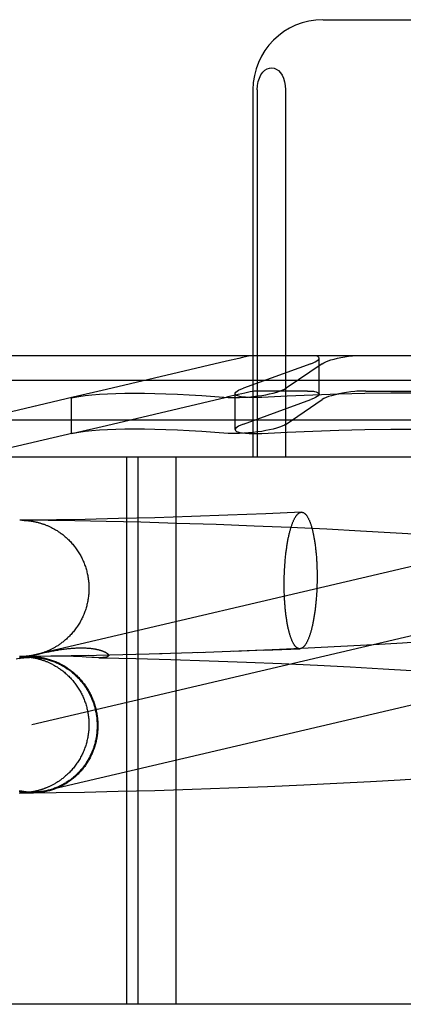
# Model space of a CAD drawing. Header units: inches. Extents: x 0 to 268, y 0 to 174.
# Tile 19 of 79: x 85.87 to 85.98, y 88.464 to 88.745. Entities that reach past the tile are written whole.
import ezdxf

# ---------------------------------------------------------------- set-up
doc = ezdxf.new("R2010")
doc.units = ezdxf.units.IN
doc.header["$LTSCALE"] = 14.749625
doc.header["$MEASUREMENT"] = 0
doc.linetypes.add('HIDDEN', pattern=[0.2, 0.1, -0.1])
doc.layers.add('DEFAULT_2', color=8, linetype='HIDDEN')

msp = doc.modelspace()

# ---------------------------------------------------------------- linework, layer by layer
at = {"layer": 'DEFAULT_2', "color": 8, "linetype": 'HIDDEN'}
for p, q in [((85.95665, 88.74521), (86.0102, 88.74521)), ((85.93655, 88.72521), (85.93655, 88.62021)), ((85.93777, 88.72521), (85.93777, 88.62021)), ((85.94589, 88.72521), (85.94589, 88.62021)), ((86.13935, 88.64921), (85.82749, 88.64921)), ((85.929, 88.64764), (85.8947, 88.63954)), ((85.95546, 88.63823), (85.95546, 88.64851)), ((85.95312, 88.64694), (85.93381, 88.63994)), ((85.95633, 88.64694), (85.94606, 88.63994)), ((86.14642, 88.64214), (85.82042, 88.64214)), ((85.8947, 88.63954), (85.8851, 88.63736)), ((85.95213, 88.63914), (85.93755, 88.63914)), ((85.96884, 88.63914), (85.99801, 88.63914)), ((85.88514, 88.63736), (85.85717, 88.6308)), ((85.8851, 88.63736), (85.8847, 88.63725)), ((85.8847, 88.63725), (85.8851, 88.63732)), ((85.8847, 88.62699), (85.8847, 88.63726)), ((85.8947, 88.62926), (85.92899, 88.63737)), ((85.93147, 88.62812), (85.93147, 88.63839)), ((85.93381, 88.62967), (85.95312, 88.63667)), ((85.94606, 88.62967), (85.95633, 88.63667)), ((86.10967, 88.6308), (85.85717, 88.6308)), ((85.8851, 88.62708), (85.8947, 88.62926)), ((85.88514, 88.62709), (85.85579, 88.62021)), ((85.8847, 88.62698), (85.8851, 88.62708)), ((85.8851, 88.62704), (85.8847, 88.62698)), ((86.11106, 88.62021), (85.85579, 88.62021)), ((85.90042, 88.62021), (85.90042, 88.46396)), ((85.90366, 88.62021), (85.90366, 88.46396)), ((85.91449, 88.62021), (85.91449, 88.46396)), ((85.86998, 88.60223), (85.86985, 88.60223)), ((85.8703, 88.60223), (85.86998, 88.60223)), ((85.87034, 88.60223), (85.87033, 88.60223)), ((85.87402, 88.60227), (85.87039, 88.60223)), ((85.87795, 88.60215), (85.87049, 88.60223)), ((85.8705, 88.60223), (85.87061, 88.60222)), ((85.87054, 88.60223), (85.87061, 88.60222)), ((85.87061, 88.60222), (85.87069, 88.60222)), ((85.87069, 88.60222), (85.87078, 88.60222)), ((85.87078, 88.60222), (85.87085, 88.60222)), ((85.87087, 88.60222), (85.87095, 88.60221)), ((85.87097, 88.60221), (85.87106, 88.60221)), ((85.87106, 88.60221), (85.87115, 88.6022)), ((85.87115, 88.6022), (85.87125, 88.6022)), ((85.87125, 88.6022), (85.87137, 88.60219)), ((85.87137, 88.60219), (85.87145, 88.60219)), ((85.88042, 88.60234), (85.87402, 88.60227)), ((85.88853, 88.60248), (85.88042, 88.60234)), ((85.89815, 88.60269), (85.88853, 88.60248)), ((85.90849, 88.60295), (85.89815, 88.60269)), ((85.91903, 88.60328), (85.90849, 88.60295)), ((85.92936, 88.60364), (85.91903, 88.60328)), ((85.94026, 88.60407), (85.92936, 88.60364)), ((85.9504, 88.60452), (85.94026, 88.60407)), ((85.87145, 88.60219), (85.87154, 88.60218)), ((85.87154, 88.60218), (85.87165, 88.60217)), ((85.87165, 88.60217), (85.87175, 88.60216)), ((85.87175, 88.60216), (85.87187, 88.60215)), ((85.87187, 88.60215), (85.87199, 88.60214)), ((85.87199, 88.60214), (85.87212, 88.60213)), ((85.87212, 88.60213), (85.87226, 88.60212)), ((85.87226, 88.60212), (85.8724, 88.6021)), ((85.8724, 88.6021), (85.87254, 88.60208)), ((85.87254, 88.60208), (85.8727, 88.60206)), ((85.8727, 88.60206), (85.87285, 88.60204)), ((85.88559, 88.60204), (85.87795, 88.60215)), ((85.89462, 88.60187), (85.88559, 88.60204)), ((85.90453, 88.60163), (85.89462, 88.60187)), ((85.91478, 88.60134), (85.90453, 88.60163)), ((85.926, 88.60097), (85.91478, 88.60134)), ((85.93689, 88.60056), (85.926, 88.60097)), ((85.94715, 88.60013), (85.93689, 88.60056)), ((85.95772, 88.59964), (85.94715, 88.60013)), ((85.9673, 88.59915), (85.95772, 88.59964)), ((85.97576, 88.59867), (85.9673, 88.59915)), ((85.98424, 88.59816), (85.97576, 88.59867)), ((85.99827, 88.59289), (85.86888, 88.56259)), ((85.94556, 88.58753), (85.9456, 88.58819)), ((85.9456, 88.58819), (85.94563, 88.58883)), ((85.94563, 88.58883), (85.94568, 88.58948)), ((85.95479, 88.59034), (85.95482, 88.5897)), ((85.95482, 88.5897), (85.95484, 88.58906)), ((85.95484, 88.58906), (85.95487, 88.58841)), ((85.95487, 88.58841), (85.95488, 88.58776)), ((85.94549, 88.58491), (85.9455, 88.58556)), ((85.9455, 88.58556), (85.94552, 88.58622)), ((85.94552, 88.58622), (85.94554, 88.58688)), ((85.94554, 88.58688), (85.94556, 88.58753)), ((85.95488, 88.58776), (85.95489, 88.58711)), ((85.95489, 88.58711), (85.9549, 88.58645)), ((85.9549, 88.5858), (85.95489, 88.58514)), ((85.9549, 88.58645), (85.9549, 88.5858)), ((85.94548, 88.58425), (85.94549, 88.58491)), ((85.94548, 88.58359), (85.94548, 88.58425)), ((85.94549, 88.58293), (85.94548, 88.58359)), ((85.9455, 88.58228), (85.94549, 88.58293)), ((85.95482, 88.58251), (85.95479, 88.58186)), ((85.95484, 88.58316), (85.95482, 88.58251)), ((85.95487, 88.58382), (85.95484, 88.58316)), ((85.95488, 88.58448), (85.95487, 88.58382)), ((85.95489, 88.58514), (85.95488, 88.58448)), ((85.94552, 88.58163), (85.9455, 88.58228)), ((85.94554, 88.58098), (85.94552, 88.58163)), ((85.94556, 88.58034), (85.94554, 88.58098)), ((85.9456, 88.57971), (85.94556, 88.58034)), ((85.95475, 88.58121), (85.95471, 88.58057)), ((85.95479, 88.58186), (85.95475, 88.58121)), ((86.00267, 88.57411), (85.87328, 88.5438)), ((85.95235, 88.56568), (85.94208, 88.56521)), ((85.96166, 88.56614), (85.95235, 88.56568)), ((85.97106, 88.56665), (85.96166, 88.56614)), ((85.9793, 88.56714), (85.97106, 88.56665)), ((85.98749, 88.56766), (85.9793, 88.56714)), ((85.86998, 88.5633), (85.86985, 88.56329)), ((85.86986, 88.5633), (85.86997, 88.5633)), ((85.86998, 88.5633), (85.87444, 88.56333)), ((85.87067, 88.56331), (85.87049, 88.5633)), ((85.8705, 88.56329), (85.8706, 88.56329)), ((85.87051, 88.5633), (85.87051, 88.5633)), ((85.87056, 88.56329), (85.87063, 88.56329)), ((85.87063, 88.56329), (85.87071, 88.56329)), ((85.87071, 88.56331), (85.87064, 88.5633)), ((85.8708, 88.56331), (85.87071, 88.56331)), ((85.87073, 88.56329), (85.87083, 88.56328)), ((85.8709, 88.56331), (85.87083, 88.56331)), ((85.87083, 88.56328), (85.8709, 88.56328)), ((85.871, 88.56332), (85.8709, 88.56331)), ((85.87092, 88.56328), (85.87103, 88.56328)), ((85.87109, 88.56332), (85.871, 88.56332)), ((85.87103, 88.56328), (85.87112, 88.56327)), ((85.87118, 88.56333), (85.87109, 88.56332)), ((85.87112, 88.56327), (85.87122, 88.56327)), ((85.87129, 88.56333), (85.87118, 88.56333)), ((85.87122, 88.56327), (85.87133, 88.56326)), ((85.87141, 88.56334), (85.87129, 88.56333)), ((85.87133, 88.56326), (85.87145, 88.56325)), ((85.8715, 88.56334), (85.87141, 88.56334)), ((85.87145, 88.56325), (85.87154, 88.56325)), ((85.8716, 88.56335), (85.8715, 88.56334)), ((85.87154, 88.56325), (85.87165, 88.56324)), ((85.8717, 88.56336), (85.8716, 88.56335)), ((85.87165, 88.56324), (85.87175, 88.56323)), ((85.87181, 88.56337), (85.8717, 88.56336)), ((85.87175, 88.56323), (85.87187, 88.56322)), ((85.87193, 88.56338), (85.87181, 88.56337)), ((85.87187, 88.56322), (85.87199, 88.56321)), ((85.87205, 88.56339), (85.87193, 88.56338)), ((85.87199, 88.56321), (85.87212, 88.5632)), ((85.87217, 88.5634), (85.87205, 88.56339)), ((85.87212, 88.5632), (85.87226, 88.56318)), ((85.8723, 88.56342), (85.87217, 88.5634)), ((85.87226, 88.56318), (85.8724, 88.56317)), ((85.87244, 88.56343), (85.8723, 88.56342)), ((85.8724, 88.56317), (85.87254, 88.56315)), ((85.87259, 88.56345), (85.87244, 88.56343)), ((85.87254, 88.56315), (85.8727, 88.56313)), ((85.87275, 88.56347), (85.87259, 88.56345)), ((85.8727, 88.56313), (85.87285, 88.56311)), ((85.87291, 88.56349), (85.87275, 88.56347)), ((85.87369, 88.56328), (85.87366, 88.56328)), ((85.87374, 88.56328), (85.87371, 88.56328)), ((85.87378, 88.56327), (85.87376, 88.56328)), ((85.87383, 88.56327), (85.87381, 88.56327)), ((85.87392, 88.56327), (85.87385, 88.56327)), ((85.87399, 88.56327), (85.87392, 88.56327)), ((85.87405, 88.56326), (85.87399, 88.56327)), ((85.87414, 88.56326), (85.87407, 88.56326)), ((85.87423, 88.56326), (85.87416, 88.56326)), ((85.88101, 88.56342), (85.87417, 88.56333)), ((85.87423, 88.56378), (85.87455, 88.56386)), ((85.87456, 88.56326), (85.87444, 88.56326)), ((85.87455, 88.56386), (85.87475, 88.56391)), ((85.8747, 88.56326), (85.87456, 88.56326)), ((85.87487, 88.56326), (85.8747, 88.56326)), ((85.87475, 88.56391), (85.87521, 88.56402)), ((85.87513, 88.56326), (85.87487, 88.56326)), ((85.87544, 88.56327), (85.87513, 88.56326)), ((85.87521, 88.56402), (85.87573, 88.56414)), ((85.8759, 88.56328), (85.87544, 88.56327)), ((85.87573, 88.56414), (85.87629, 88.56427)), ((85.87873, 88.56336), (85.8759, 88.56328)), ((85.87629, 88.56427), (85.8769, 88.56441)), ((85.8769, 88.56441), (85.87755, 88.56454)), ((85.87755, 88.56454), (85.87822, 88.56468)), ((85.8796, 88.56338), (85.87873, 88.56336)), ((85.88939, 88.56356), (85.8796, 88.56338)), ((85.88131, 88.5634), (85.88067, 88.56339)), ((85.88201, 88.5634), (85.88131, 88.5634)), ((85.88277, 88.56339), (85.88201, 88.5634)), ((85.88356, 88.56338), (85.88277, 88.56339)), ((85.88439, 88.56336), (85.88356, 88.56338)), ((85.88524, 88.56334), (85.88439, 88.56336)), ((85.8861, 88.5633), (85.88524, 88.56334)), ((85.88692, 88.56327), (85.8861, 88.5633)), ((85.88771, 88.56322), (85.88692, 88.56327)), ((85.88884, 88.56316), (85.88771, 88.56322)), ((85.91061, 88.56407), (85.8881, 88.56354)), ((85.89051, 88.56306), (85.88884, 88.56316)), ((85.89111, 88.56302), (85.89051, 88.56306)), ((85.89246, 88.56297), (85.89111, 88.56302)), ((85.89246, 88.56297), (85.89334, 88.56295)), ((85.89334, 88.56295), (85.90302, 88.56272)), ((85.92243, 88.56444), (85.90985, 88.56406)), ((85.93971, 88.56508), (85.92058, 88.56439)), ((85.94208, 88.56521), (85.93105, 88.56477)), ((85.93971, 88.56508), (85.94998, 88.56552)), ((85.90302, 88.56272), (85.91305, 88.56244)), ((85.91305, 88.56244), (85.92403, 88.56208)), ((85.92403, 88.56208), (85.93469, 88.56169)), ((85.93469, 88.56169), (85.94471, 88.56127)), ((85.94471, 88.56127), (85.95503, 88.56079)), ((85.95503, 88.56079), (85.96437, 88.56031)), ((85.96437, 88.56031), (85.97377, 88.55979)), ((85.97377, 88.55979), (85.98198, 88.55929)), ((85.94072, 88.52619), (85.95111, 88.52664)), ((85.95111, 88.52664), (85.96058, 88.5271)), ((85.96058, 88.5271), (85.9702, 88.52761)), ((85.9702, 88.52761), (85.97868, 88.52809)), ((85.97868, 88.52809), (85.98717, 88.52862)), ((85.86969, 88.52437), (85.87338, 88.52434)), ((85.86986, 88.52437), (85.86997, 88.52436)), ((85.87049, 88.52437), (85.87377, 88.52439)), ((85.87067, 88.52437), (85.87049, 88.52437)), ((85.87051, 88.52437), (85.87051, 88.52437)), ((85.87071, 88.52437), (85.87064, 88.52437)), ((85.8708, 88.52438), (85.87071, 88.52437)), ((85.8709, 88.52438), (85.87083, 88.52438)), ((85.871, 88.52438), (85.8709, 88.52438)), ((85.87109, 88.52439), (85.871, 88.52438)), ((85.87118, 88.52439), (85.87109, 88.52439)), ((85.87129, 88.5244), (85.87118, 88.52439)), ((85.87141, 88.5244), (85.87129, 88.5244)), ((85.8715, 88.52441), (85.87141, 88.5244)), ((85.8716, 88.52442), (85.8715, 88.52441)), ((85.8717, 88.52443), (85.8716, 88.52442)), ((85.87181, 88.52443), (85.8717, 88.52443)), ((85.87193, 88.52444), (85.87181, 88.52443)), ((85.87205, 88.52446), (85.87193, 88.52444)), ((85.87217, 88.52447), (85.87205, 88.52446)), ((85.8723, 88.52448), (85.87217, 88.52447)), ((85.87244, 88.5245), (85.8723, 88.52448)), ((85.87259, 88.52452), (85.87244, 88.5245)), ((85.87275, 88.52454), (85.87259, 88.52452)), ((85.87291, 88.52456), (85.87275, 88.52454)), ((85.87377, 88.52439), (85.88026, 88.52447)), ((85.88026, 88.52447), (85.88841, 88.5246)), ((85.88841, 88.5246), (85.89806, 88.52481)), ((85.89806, 88.52481), (85.90848, 88.52507)), ((85.90848, 88.52507), (85.91915, 88.52539)), ((85.91915, 88.52539), (85.92963, 88.52576)), ((85.92963, 88.52576), (85.94072, 88.52619)), ((86.07709, 88.46396), (85.59949, 88.46396))]:
    msp.add_line(p, q, dxfattribs=at)
for points in [[(85.93777, 88.72521), (85.93784, 88.7264), (85.93805, 88.72751), (85.93839, 88.72854), (85.93884, 88.72946), (85.93937, 88.73019), (85.93997, 88.73077), (85.94061, 88.73116), (85.94127, 88.73139), (85.94194, 88.73145), (85.9426, 88.73134), (85.94323, 88.73107), (85.94383, 88.73065), (85.94439, 88.73007), (85.94488, 88.72934), (85.9453, 88.72847), (85.94562, 88.72748), (85.94581, 88.72639), (85.94589, 88.72521)], [(85.93604, 88.64921), (85.93531, 88.64906), (85.93447, 88.64888), (85.93352, 88.64868), (85.93249, 88.64845), (85.929, 88.64764)], [(85.95312, 88.64694), (85.95381, 88.64722), (85.95439, 88.64749), (85.95485, 88.64776), (85.95519, 88.64802), (85.95539, 88.64827), (85.95546, 88.64851)], [(85.95546, 88.64851), (85.9554, 88.64872), (85.95521, 88.64891), (85.95489, 88.64907), (85.95445, 88.64921)], [(85.95633, 88.64694), (85.95679, 88.64722), (85.95737, 88.64749), (85.95806, 88.64776), (85.95885, 88.64802), (85.95974, 88.64827), (85.9607, 88.6485), (85.96172, 88.64872), (85.96279, 88.64891), (85.96389, 88.64907), (85.96501, 88.64921)], [(85.93755, 88.63914), (85.93727, 88.63913), (85.93687, 88.63908), (85.93637, 88.63899), (85.93576, 88.63888), (85.93504, 88.63873), (85.93423, 88.63856), (85.93333, 88.63836), (85.93235, 88.63814), (85.92899, 88.63737)], [(85.93147, 88.63839), (85.9315, 88.63856), (85.93168, 88.63882), (85.93201, 88.63909), (85.93247, 88.63937), (85.93307, 88.63965), (85.93381, 88.63994)], [(85.93666, 88.63757), (85.93786, 88.63772), (85.93905, 88.63789), (85.94022, 88.63809), (85.94133, 88.63832), (85.94238, 88.63856), (85.94334, 88.63882), (85.94419, 88.63909), (85.94494, 88.63937), (85.94556, 88.63965), (85.94606, 88.63994)], [(85.95213, 88.63914), (85.95252, 88.63914), (85.95288, 88.63913), (85.95322, 88.63911), (85.95354, 88.63908), (85.95384, 88.63905), (85.95412, 88.639)], [(85.95412, 88.639), (85.95466, 88.63888), (85.95506, 88.63872), (85.95533, 88.63853), (85.95545, 88.63831), (85.95546, 88.63824)], [(85.96573, 88.639), (85.96453, 88.63888), (85.96334, 88.63872), (85.96218, 88.63853), (85.96107, 88.63831), (85.96002, 88.63807), (85.95906, 88.63781), (85.9582, 88.63753), (85.95745, 88.63725), (85.95682, 88.63696), (85.95633, 88.63667)], [(85.96884, 88.63914), (85.96834, 88.63914), (85.96783, 88.63913), (85.96731, 88.63911), (85.96679, 88.63908), (85.96626, 88.63905), (85.96573, 88.639)], [(85.8851, 88.63732), (85.88676, 88.6376), (85.88857, 88.63784), (85.89053, 88.63805), (85.89266, 88.63822), (85.89493, 88.63836), (85.89735, 88.63846), (85.89992, 88.63852), (85.90264, 88.63853), (85.9055, 88.63852), (85.90851, 88.63846), (85.91166, 88.63836), (85.91494, 88.63822), (85.91836, 88.63805), (85.92192, 88.63784), (85.92561, 88.6376), (85.92944, 88.63732)], [(85.92944, 88.63732), (85.93042, 88.63726), (85.93153, 88.63725), (85.93272, 88.63727), (85.93399, 88.63734), (85.93531, 88.63743), (85.93666, 88.63757)], [(85.93281, 88.63757), (85.93227, 88.63772), (85.93186, 88.63789), (85.93159, 88.63809), (85.93147, 88.63832), (85.93147, 88.63839)], [(85.93909, 88.63732), (85.93782, 88.63726), (85.9366, 88.63725), (85.93547, 88.63727), (85.93445, 88.63734), (85.93356, 88.63743), (85.93281, 88.63757)], [(85.98342, 88.63853), (85.97597, 88.6385), (85.96853, 88.63839), (85.9611, 88.63822), (85.95372, 88.63799), (85.94637, 88.63768), (85.93909, 88.63732)], [(85.95546, 88.63824), (85.95542, 88.63807), (85.95525, 88.63781), (85.95492, 88.63753), (85.95446, 88.63725), (85.95385, 88.63696), (85.95312, 88.63667)], [(85.92944, 88.62704), (85.92561, 88.62732), (85.92192, 88.62757), (85.91836, 88.62778), (85.91494, 88.62795), (85.91166, 88.62809), (85.90851, 88.62819), (85.9055, 88.62824), (85.90264, 88.62826), (85.89992, 88.62824), (85.89735, 88.62819), (85.89493, 88.62809), (85.89266, 88.62795), (85.89053, 88.62778), (85.88857, 88.62757), (85.88676, 88.62732), (85.8851, 88.62704)], [(85.93381, 88.62967), (85.93307, 88.62938), (85.93247, 88.6291), (85.932, 88.62882), (85.93168, 88.62855), (85.9315, 88.62829), (85.93147, 88.62812)], [(85.93147, 88.62812), (85.93147, 88.62804), (85.9316, 88.62782), (85.93186, 88.62762), (85.93227, 88.62745), (85.93281, 88.6273)], [(85.94606, 88.62967), (85.94556, 88.62938), (85.94494, 88.6291), (85.94419, 88.62882), (85.94333, 88.62855), (85.94237, 88.62829), (85.94133, 88.62804), (85.94022, 88.62782), (85.93905, 88.62762), (85.93786, 88.62745), (85.93666, 88.6273)], [(85.93909, 88.62704), (85.94637, 88.62741), (85.95372, 88.62771), (85.9611, 88.62795), (85.96853, 88.62812), (85.97597, 88.62823), (85.98342, 88.62826)], [(85.93666, 88.6273), (85.93531, 88.62716), (85.93399, 88.62706), (85.93272, 88.627), (85.93153, 88.62698), (85.93042, 88.62699), (85.92944, 88.62704)], [(85.93281, 88.6273), (85.93356, 88.62716), (85.93445, 88.62706), (85.93547, 88.627), (85.9366, 88.62698), (85.93781, 88.62699), (85.93909, 88.62704)], [(85.94568, 88.58948), (85.94572, 88.59012), (85.94575, 88.59043), (85.94578, 88.59075), (85.9458, 88.59106), (85.94583, 88.59137), (85.94586, 88.59169), (85.9459, 88.59199), (85.94593, 88.5923), (85.94596, 88.5926), (85.946, 88.59291), (85.94604, 88.59321), (85.94607, 88.5935), (85.94611, 88.5938), (85.94615, 88.59409), (85.9462, 88.59438), (85.94624, 88.59467), (85.94628, 88.59496), (85.94633, 88.59524), (85.94637, 88.59552), (85.94642, 88.59579), (85.94647, 88.59607), (85.94652, 88.59634), (85.94657, 88.5966), (85.94662, 88.59687), (85.94667, 88.59712), (85.94672, 88.59738), (85.94678, 88.59763), (85.94683, 88.59788), (85.94689, 88.59813), (85.94695, 88.59837), (85.947, 88.59861), (85.94706, 88.59884), (85.94712, 88.59907), (85.94718, 88.5993), (85.94725, 88.59952), (85.94731, 88.59974), (85.94737, 88.59995), (85.94744, 88.60016), (85.9475, 88.60037), (85.94757, 88.60057), (85.94763, 88.60077), (85.9477, 88.60096), (85.94777, 88.60115), (85.94784, 88.60133), (85.94791, 88.60151), (85.94798, 88.60168), (85.94805, 88.60185), (85.94812, 88.60201), (85.94819, 88.60217), (85.94826, 88.60233), (85.94833, 88.60248), (85.94841, 88.60262), (85.94848, 88.60276), (85.94856, 88.60289), (85.94863, 88.60302), (85.94871, 88.60315), (85.94878, 88.60327), (85.94886, 88.60338), (85.94893, 88.60349), (85.94901, 88.60359), (85.94909, 88.60369), (85.94916, 88.60378), (85.94924, 88.60387), (85.94932, 88.60395), (85.9494, 88.60403), (85.94948, 88.6041), (85.94956, 88.60416), (85.94964, 88.60422), (85.94971, 88.60428), (85.94979, 88.60433), (85.94987, 88.60437), (85.94995, 88.60441), (85.95003, 88.60444), (85.95011, 88.60447), (85.95019, 88.60449), (85.95027, 88.6045), (85.95035, 88.60451), (85.9504, 88.60452)], [(85.9504, 88.60452), (85.95043, 88.60452), (85.95051, 88.60452), (85.95059, 88.60451), (85.95067, 88.6045), (85.95075, 88.60448), (85.95082, 88.60446), (85.9509, 88.60443), (85.95098, 88.6044), (85.95106, 88.60436), (85.95114, 88.60431), (85.95122, 88.60426), (85.95129, 88.6042), (85.95137, 88.60414), (85.95145, 88.60408), (85.95152, 88.604), (85.9516, 88.60393), (85.95168, 88.60384), (85.95175, 88.60375), (85.95183, 88.60366), (85.9519, 88.60356), (85.95197, 88.60346), (85.95205, 88.60335), (85.95212, 88.60323), (85.95219, 88.60311), (85.95226, 88.60298), (85.95233, 88.60285), (85.95241, 88.60272), (85.95248, 88.60258), (85.95254, 88.60243), (85.95261, 88.60228), (85.95268, 88.60213), (85.95275, 88.60196), (85.95281, 88.6018), (85.95288, 88.60163), (85.95294, 88.60145), (85.95301, 88.60127), (85.95307, 88.60109), (85.95313, 88.6009), (85.9532, 88.60071), (85.95326, 88.60051), (85.95332, 88.60031), (85.95338, 88.6001), (85.95343, 88.59989), (85.95349, 88.59968), (85.95355, 88.59946), (85.9536, 88.59923), (85.95366, 88.59901), (85.95371, 88.59877), (85.95376, 88.59854), (85.95381, 88.5983), (85.95386, 88.59806), (85.95391, 88.59781), (85.95396, 88.59756), (85.95401, 88.5973), (85.95405, 88.59705), (85.9541, 88.59679), (85.95414, 88.59652), (85.95419, 88.59625), (85.95423, 88.59598), (85.95427, 88.59571), (85.95431, 88.59543), (85.95434, 88.59515), (85.95438, 88.59487), (85.95442, 88.59458), (85.95445, 88.5943), (85.95448, 88.59401), (85.95452, 88.59371), (85.95455, 88.59342), (85.95458, 88.59312), (85.95461, 88.59282), (85.95463, 88.59251), (85.95466, 88.59221), (85.95468, 88.5919), (85.95471, 88.59159), (85.95473, 88.59128), (85.95475, 88.59097), (85.95477, 88.59065), (85.95479, 88.59034)], [(85.87285, 88.60204), (85.87301, 88.60202), (85.8731, 88.60201), (85.87318, 88.60199), (85.87327, 88.60198), (85.87336, 88.60197), (85.87345, 88.60195), (85.87354, 88.60193), (85.87364, 88.60192), (85.87373, 88.6019), (85.87383, 88.60188), (85.87393, 88.60186), (85.87404, 88.60184), (85.87414, 88.60182), (85.87425, 88.6018), (85.87436, 88.60177), (85.87448, 88.60175), (85.87459, 88.60172), (85.87471, 88.60169), (85.87484, 88.60166), (85.87496, 88.60163), (85.87509, 88.6016), (85.87523, 88.60156), (85.87537, 88.60152), (85.87551, 88.60148), (85.87566, 88.60144), (85.87581, 88.60139), (85.87597, 88.60134), (85.87613, 88.60129), (85.8763, 88.60124), (85.87647, 88.60118), (85.87664, 88.60112), (85.87682, 88.60106), (85.877, 88.60099), (85.87719, 88.60092), (85.87737, 88.60085), (85.87757, 88.60077), (85.87776, 88.60069), (85.87796, 88.6006), (85.87816, 88.60052), (85.87836, 88.60042), (85.87856, 88.60033), (85.87877, 88.60023), (85.87898, 88.60012), (85.8792, 88.60001), (85.87942, 88.5999), (85.87963, 88.59978), (85.87985, 88.59965), (85.88008, 88.59952), (85.8803, 88.59939), (85.88053, 88.59925), (85.88075, 88.5991), (85.88098, 88.59895), (85.88121, 88.5988), (85.88144, 88.59864), (85.88168, 88.59847), (85.88191, 88.5983), (85.88215, 88.59811), (85.88239, 88.59792), (85.88264, 88.59772), (85.88288, 88.59751), (85.88313, 88.5973), (85.88338, 88.59707), (85.88363, 88.59684), (85.88387, 88.5966), (85.88411, 88.59636), (85.88434, 88.59612), (85.88457, 88.59587), (85.8848, 88.59562), (85.88502, 88.59537), (85.88523, 88.59511), (85.88544, 88.59485), (85.88565, 88.59459), (85.88585, 88.59432), (85.88605, 88.59405), (85.88624, 88.59377), (85.88643, 88.5935), (85.88661, 88.59321), (85.88679, 88.59293), (85.88696, 88.59264), (85.88713, 88.59235), (85.88729, 88.59206), (85.88745, 88.59176), (85.8876, 88.59146), (85.88775, 88.59116), (85.88789, 88.59086), (85.88803, 88.59055), (85.88816, 88.59025), (85.88829, 88.58994), (85.88841, 88.58962), (85.88852, 88.58931), (85.88863, 88.58899), (85.88874, 88.58867), (85.88884, 88.58835), (85.88893, 88.58803), (85.88902, 88.58771), (85.8891, 88.58738), (85.88918, 88.58706), (85.88925, 88.58673), (85.88932, 88.5864), (85.88938, 88.58607), (85.88943, 88.58574), (85.88948, 88.58541), (85.88952, 88.58508), (85.88956, 88.58474), (85.88959, 88.58441), (85.88962, 88.58408), (85.88964, 88.58374), (85.88965, 88.58341), (85.88966, 88.58307), (85.88966, 88.58276)], [(85.88966, 88.58276), (85.88966, 88.58246), (85.88965, 88.58212), (85.88964, 88.58178), (85.88962, 88.58145), (85.88959, 88.58111), (85.88956, 88.58078), (85.88952, 88.58045), (85.88948, 88.58011), (85.88943, 88.57978), (85.88938, 88.57945), (85.88931, 88.57912), (85.88925, 88.57879), (85.88918, 88.57846), (85.8891, 88.57813), (85.88902, 88.5778), (85.88893, 88.57748), (85.88883, 88.57716), (85.88873, 88.57684), (85.88863, 88.57652), (85.88852, 88.5762), (85.8884, 88.57588), (85.88828, 88.57557), (85.88815, 88.57526), (85.88802, 88.57495), (85.88788, 88.57464), (85.88774, 88.57434), (85.88759, 88.57404), (85.88744, 88.57374), (85.88728, 88.57344), (85.88711, 88.57315), (85.88694, 88.57286), (85.88677, 88.57257), (85.88659, 88.57228), (85.88641, 88.572), (85.88622, 88.57172), (85.88602, 88.57145), (85.88583, 88.57117), (85.88562, 88.57091), (85.88542, 88.57064), (85.8852, 88.57038), (85.88498, 88.57012), (85.88476, 88.56986), (85.88453, 88.56961), (85.8843, 88.56937), (85.88408, 88.56913), (85.88386, 88.56891), (85.88364, 88.5687), (85.88342, 88.5685), (85.88321, 88.5683), (85.88299, 88.56811), (85.88278, 88.56793), (85.88257, 88.56776), (85.88236, 88.56758), (85.88216, 88.56742), (85.88195, 88.56726), (85.88174, 88.5671), (85.88153, 88.56695), (85.88133, 88.56681), (85.88112, 88.56667), (85.88092, 88.56653), (85.88072, 88.5664), (85.88052, 88.56627), (85.88032, 88.56615), (85.88012, 88.56603), (85.87992, 88.56591), (85.87973, 88.5658), (85.87953, 88.5657), (85.87934, 88.56559), (85.87915, 88.56549), (85.87897, 88.5654), (85.87878, 88.56531), (85.8786, 88.56522), (85.87841, 88.56513), (85.87823, 88.56505), (85.87806, 88.56497), (85.87788, 88.56489), (85.87771, 88.56482), (85.87754, 88.56475), (85.87737, 88.56468), (85.87721, 88.56462), (85.87705, 88.56455), (85.87689, 88.5645), (85.87673, 88.56444), (85.87658, 88.56438), (85.87642, 88.56433), (85.87627, 88.56428), (85.87612, 88.56423), (85.87597, 88.56418), (85.87582, 88.56414), (85.87568, 88.56409), (85.87553, 88.56405), (85.87539, 88.56401), (85.87525, 88.56397), (85.8751, 88.56394), (85.87496, 88.5639), (85.87483, 88.56386), (85.87469, 88.56383), (85.87456, 88.5638), (85.87442, 88.56377), (85.87429, 88.56374), (85.87416, 88.56371), (85.87404, 88.56369), (85.87391, 88.56366), (85.8738, 88.56364), (85.87368, 88.56362), (85.87357, 88.5636), (85.87347, 88.56358), (85.87337, 88.56356), (85.87327, 88.56355), (85.87318, 88.56353), (85.87309, 88.56352), (85.873, 88.56351), (85.87291, 88.56349)], [(85.94998, 88.56552), (85.94995, 88.56552), (85.94987, 88.56552), (85.94979, 88.56553), (85.94971, 88.56554), (85.94964, 88.56556), (85.94956, 88.56558), (85.94948, 88.56561), (85.9494, 88.56565), (85.94932, 88.56569), (85.94924, 88.56573), (85.94916, 88.56578), (85.94909, 88.56584), (85.94901, 88.5659), (85.94893, 88.56597), (85.94886, 88.56604), (85.94878, 88.56612), (85.94871, 88.5662), (85.94863, 88.56629), (85.94856, 88.56638), (85.94848, 88.56648), (85.94841, 88.56659), (85.94833, 88.5667), (85.94826, 88.56681), (85.94819, 88.56693), (85.94812, 88.56706), (85.94805, 88.56719), (85.94798, 88.56732), (85.94791, 88.56747), (85.94784, 88.56761), (85.94777, 88.56776), (85.9477, 88.56792), (85.94763, 88.56808), (85.94757, 88.56824), (85.9475, 88.56841), (85.94744, 88.56859), (85.94737, 88.56877), (85.94731, 88.56895), (85.94725, 88.56914), (85.94718, 88.56933), (85.94712, 88.56953), (85.94706, 88.56973), (85.947, 88.56994), (85.94695, 88.57015), (85.94689, 88.57037), (85.94683, 88.57059), (85.94678, 88.57081), (85.94672, 88.57104), (85.94667, 88.57127), (85.94662, 88.5715), (85.94657, 88.57174), (85.94652, 88.57199), (85.94647, 88.57223), (85.94642, 88.57248), (85.94637, 88.57274), (85.94633, 88.573), (85.94628, 88.57326), (85.94624, 88.57352), (85.9462, 88.57379), (85.94615, 88.57406), (85.94611, 88.57433), (85.94607, 88.57461), (85.94604, 88.57489), (85.946, 88.57517), (85.94596, 88.57546), (85.94593, 88.57575), (85.9459, 88.57604), (85.94586, 88.57633), (85.94583, 88.57663), (85.9458, 88.57693), (85.94578, 88.57723), (85.94575, 88.57753), (85.94572, 88.57783), (85.9457, 88.57814), (85.94568, 88.57845), (85.94565, 88.57876), (85.94563, 88.57907), (85.94561, 88.57939), (85.9456, 88.57971)], [(85.95471, 88.58057), (85.95466, 88.57993), (85.95463, 88.57961), (85.95461, 88.57929), (85.95458, 88.57898), (85.95455, 88.57867), (85.95452, 88.57836), (85.95448, 88.57805), (85.95445, 88.57774), (85.95442, 88.57744), (85.95438, 88.57714), (85.95434, 88.57684), (85.95431, 88.57654), (85.95427, 88.57624), (85.95423, 88.57595), (85.95419, 88.57566), (85.95414, 88.57537), (85.9541, 88.57509), (85.95405, 88.57481), (85.95401, 88.57453), (85.95396, 88.57425), (85.95391, 88.57398), (85.95386, 88.57371), (85.95381, 88.57344), (85.95376, 88.57318), (85.95371, 88.57292), (85.95366, 88.57266), (85.9536, 88.57241), (85.95355, 88.57216), (85.95349, 88.57191), (85.95343, 88.57167), (85.95338, 88.57143), (85.95332, 88.5712), (85.95326, 88.57097), (85.9532, 88.57074), (85.95313, 88.57052), (85.95307, 88.5703), (85.95301, 88.57009), (85.95294, 88.56988), (85.95288, 88.56967), (85.95281, 88.56947), (85.95275, 88.56928), (85.95268, 88.56908), (85.95261, 88.5689), (85.95254, 88.56871), (85.95248, 88.56854), (85.95241, 88.56836), (85.95233, 88.56819), (85.95226, 88.56803), (85.95219, 88.56787), (85.95212, 88.56772), (85.95205, 88.56757), (85.95197, 88.56742), (85.9519, 88.56728), (85.95183, 88.56715), (85.95175, 88.56702), (85.95168, 88.5669), (85.9516, 88.56678), (85.95152, 88.56666), (85.95145, 88.56656), (85.95137, 88.56645), (85.95129, 88.56635), (85.95122, 88.56626), (85.95114, 88.56618), (85.95106, 88.56609), (85.95098, 88.56602), (85.9509, 88.56595), (85.95082, 88.56588), (85.95075, 88.56582), (85.95067, 88.56577), (85.95059, 88.56572), (85.95051, 88.56567), (85.95043, 88.56564), (85.95035, 88.5656), (85.95027, 88.56558), (85.95019, 88.56555), (85.95011, 88.56554), (85.95003, 88.56553), (85.94998, 88.56552)], [(85.87822, 88.56468), (85.87892, 88.56482), (85.87927, 88.56489), (85.87963, 88.56496), (85.87999, 88.56502), (85.88035, 88.56509), (85.88072, 88.56515), (85.88109, 88.56521), (85.88145, 88.56527), (85.88182, 88.56532), (85.88219, 88.56538), (85.88256, 88.56543), (85.88292, 88.56547), (85.88329, 88.56552), (85.88364, 88.56556), (85.884, 88.56559), (85.88435, 88.56563), (85.88469, 88.56566), (85.88503, 88.56568), (85.88536, 88.56571), (85.88568, 88.56572), (85.886, 88.56574), (85.88632, 88.56575), (85.88662, 88.56576), (85.88692, 88.56577), (85.88721, 88.56577), (85.8875, 88.56577), (85.88777, 88.56577), (85.88804, 88.56577), (85.8883, 88.56576), (85.88855, 88.56575), (85.88879, 88.56574), (85.88903, 88.56573), (85.88926, 88.56571), (85.88948, 88.5657), (85.88969, 88.56568), (85.88989, 88.56566), (85.89008, 88.56564), (85.89027, 88.56562), (85.89045, 88.5656), (85.89062, 88.56557), (85.89079, 88.56555), (85.89095, 88.56553), (85.8911, 88.5655), (85.89125, 88.56548), (85.89139, 88.56545), (85.89153, 88.56543), (85.89166, 88.5654), (85.89178, 88.56538), (85.8919, 88.56535), (85.89202, 88.56533), (85.89213, 88.56531), (85.89224, 88.56528), (85.89234, 88.56526), (85.89244, 88.56523), (85.89253, 88.56521), (85.89262, 88.56518), (85.89271, 88.56516), (85.89279, 88.56513), (85.89288, 88.56511), (85.89295, 88.56509), (85.89303, 88.56507), (85.8931, 88.56504), (85.89317, 88.56502), (85.89324, 88.565), (85.89331, 88.56498), (85.89337, 88.56495), (85.89343, 88.56493), (85.89349, 88.56491), (85.89355, 88.56489), (85.8936, 88.56487), (85.89366, 88.56485), (85.89371, 88.56483), (85.89376, 88.56481), (85.89381, 88.56479), (85.89386, 88.56477), (85.89391, 88.56474), (85.89396, 88.56472), (85.894, 88.5647), (85.89405, 88.56468), (85.89409, 88.56466), (85.89413, 88.56464), (85.89417, 88.56462), (85.89421, 88.5646), (85.89425, 88.56458), (85.89429, 88.56456), (85.89433, 88.56454), (85.89437, 88.56452), (85.89441, 88.5645), (85.89444, 88.56448), (85.89448, 88.56446), (85.89452, 88.56444), (85.89455, 88.56442), (85.89459, 88.5644), (85.89462, 88.56438), (85.89465, 88.56436), (85.89469, 88.56433), (85.89472, 88.56431), (85.89475, 88.56429), (85.89478, 88.56427), (85.89481, 88.56425), (85.89484, 88.56422), (85.89487, 88.5642), (85.8949, 88.56418), (85.89493, 88.56415), (85.89496, 88.56413), (85.89498, 88.5641), (85.89501, 88.56408), (85.89504, 88.56405), (85.89506, 88.56402), (85.89509, 88.564), (85.89511, 88.56397), (85.89513, 88.56394), (85.89515, 88.56392), (85.89517, 88.56389), (85.89519, 88.56386), (85.89521, 88.56383), (85.89522, 88.5638), (85.89523, 88.56377), (85.89524, 88.56374), (85.89525, 88.56371), (85.89526, 88.56368), (85.89526, 88.56364), (85.89526, 88.56361), (85.89526, 88.56358), (85.89526, 88.56355), (85.89525, 88.56352), (85.89524, 88.56348), (85.89522, 88.56345), (85.8952, 88.56342), (85.89517, 88.56339), (85.89514, 88.56336), (85.8951, 88.56332), (85.89506, 88.56329), (85.89501, 88.56326), (85.89496, 88.56323), (85.8949, 88.5632), (85.89483, 88.56318), (85.89475, 88.56315), (85.89467, 88.56312), (85.89457, 88.5631), (85.89447, 88.56308), (85.89436, 88.56306), (85.89424, 88.56304), (85.89411, 88.56302), (85.89397, 88.56301), (85.89381, 88.56299), (85.89365, 88.56298), (85.89348, 88.56297), (85.89329, 88.56297), (85.89309, 88.56297), (85.89288, 88.56296), (85.89266, 88.56297)], [(85.87444, 88.56326), (85.87433, 88.56326), (85.86976, 88.5633)], [(85.86979, 88.56299), (85.8701, 88.56304), (85.87042, 88.56309), (85.87073, 88.56313), (85.87105, 88.56317), (85.87137, 88.5632), (85.87168, 88.56322), (85.872, 88.56324), (85.87232, 88.56326), (85.87264, 88.56327), (85.87296, 88.56327), (85.87318, 88.56327)], [(85.86982, 88.56278), (85.87013, 88.56284), (85.87045, 88.56288), (85.87076, 88.56293), (85.87107, 88.56296), (85.87139, 88.56299), (85.8717, 88.56302), (85.87202, 88.56304), (85.87233, 88.56305), (85.87265, 88.56306), (85.87296, 88.56307), (85.87328, 88.56307), (85.8736, 88.56306), (85.87391, 88.56305), (85.87423, 88.56303), (85.87455, 88.563), (85.87486, 88.56297), (85.87518, 88.56294), (85.87549, 88.5629), (85.8758, 88.56285), (85.87612, 88.5628), (85.87643, 88.56275), (85.87674, 88.56268), (85.87705, 88.56262), (85.87736, 88.56254), (85.87767, 88.56247), (85.87797, 88.56238), (85.87828, 88.56229), (85.87858, 88.5622), (85.87889, 88.5621), (85.87919, 88.562), (85.87949, 88.56189), (85.87978, 88.56177), (85.88008, 88.56165), (85.88037, 88.56153), (85.88067, 88.5614), (85.88095, 88.56126), (85.88124, 88.56112), (85.88153, 88.56098), (85.88181, 88.56083), (85.88209, 88.56067), (85.88237, 88.56051), (85.88264, 88.56035), (85.88292, 88.56018), (85.88319, 88.56001), (85.88345, 88.55983), (85.88372, 88.55965), (85.88398, 88.55946), (85.88424, 88.55927), (85.88449, 88.55907), (85.88474, 88.55887), (85.88499, 88.55866), (85.88524, 88.55846), (85.88548, 88.55824), (85.88572, 88.55802), (85.88595, 88.5578), (85.88618, 88.55758), (85.88641, 88.55735), (85.88663, 88.55711), (85.88685, 88.55688), (85.88707, 88.55664), (85.88728, 88.55639), (85.88749, 88.55614), (85.88769, 88.55589), (85.88789, 88.55564), (85.88809, 88.55538), (85.88828, 88.55512), (85.88847, 88.55485), (85.88865, 88.55458), (85.88883, 88.55431), (85.889, 88.55404), (85.88917, 88.55376), (85.88934, 88.55348), (85.8895, 88.5532), (85.88965, 88.55291), (85.8898, 88.55263), (85.88995, 88.55234), (85.89009, 88.55204), (85.89023, 88.55175), (85.89036, 88.55145), (85.89049, 88.55115), (85.89061, 88.55085), (85.89073, 88.55054), (85.89084, 88.55024), (85.89095, 88.54993), (85.89105, 88.54962), (85.89115, 88.54931), (85.89124, 88.549), (85.89133, 88.54868), (85.89141, 88.54837), (85.89148, 88.54805), (85.89156, 88.54773), (85.89162, 88.54742), (85.89168, 88.54709), (85.89174, 88.54677), (85.89179, 88.54645), (85.89183, 88.54613), (85.89187, 88.54581), (85.89191, 88.54548), (85.89194, 88.54516), (85.89196, 88.54483), (85.89198, 88.54451), (85.89199, 88.54418), (85.892, 88.54386), (85.89201, 88.54353)], [(85.87285, 88.56311), (85.87301, 88.56309), (85.8731, 88.56307), (85.87318, 88.56306), (85.87327, 88.56305), (85.87336, 88.56303), (85.87345, 88.56302), (85.87354, 88.563), (85.87364, 88.56298), (85.87373, 88.56297), (85.87383, 88.56295), (85.87393, 88.56293), (85.87404, 88.56291), (85.87414, 88.56288), (85.87425, 88.56286), (85.87436, 88.56284), (85.87448, 88.56281), (85.87459, 88.56279), (85.87471, 88.56276), (85.87484, 88.56273), (85.87496, 88.5627), (85.87509, 88.56266), (85.87523, 88.56263), (85.87537, 88.56259), (85.87551, 88.56255), (85.87566, 88.56251), (85.87581, 88.56246), (85.87597, 88.56241), (85.87613, 88.56236), (85.8763, 88.5623), (85.87647, 88.56225), (85.87664, 88.56219), (85.87682, 88.56212), (85.877, 88.56206), (85.87719, 88.56199), (85.87737, 88.56191), (85.87757, 88.56184), (85.87776, 88.56176), (85.87796, 88.56167), (85.87816, 88.56158), (85.87836, 88.56149), (85.87856, 88.56139), (85.87877, 88.56129), (85.87898, 88.56119), (85.8792, 88.56108), (85.87942, 88.56096), (85.87963, 88.56084), (85.87985, 88.56072), (85.88008, 88.56059), (85.8803, 88.56045), (85.88053, 88.56031), (85.88075, 88.56017), (85.88098, 88.56002), (85.88121, 88.55987), (85.88144, 88.5597), (85.88168, 88.55954), (85.88191, 88.55936), (85.88215, 88.55918), (85.88239, 88.55899), (85.88264, 88.55879), (85.88288, 88.55858), (85.88313, 88.55836), (85.88338, 88.55814), (85.88363, 88.55791), (85.88387, 88.55767), (85.88411, 88.55743), (85.88434, 88.55719), (85.88457, 88.55694), (85.8848, 88.55669), (85.88502, 88.55644), (85.88523, 88.55618), (85.88544, 88.55592), (85.88565, 88.55565), (85.88585, 88.55539), (85.88605, 88.55511), (85.88624, 88.55484), (85.88643, 88.55456), (85.88661, 88.55428), (85.88679, 88.554), (85.88696, 88.55371), (85.88713, 88.55342), (85.88729, 88.55313), (85.88745, 88.55283), (85.8876, 88.55253), (85.88775, 88.55223), (85.88789, 88.55193), (85.88803, 88.55162), (85.88816, 88.55131), (85.88829, 88.551), (85.88841, 88.55069), (85.88852, 88.55037), (85.88863, 88.55006), (85.88874, 88.54974), (85.88884, 88.54942), (85.88893, 88.5491), (85.88902, 88.54877), (85.8891, 88.54845), (85.88918, 88.54812), (85.88925, 88.5478), (85.88932, 88.54747), (85.88938, 88.54714), (85.88943, 88.54681), (85.88948, 88.54648), (85.88952, 88.54614), (85.88956, 88.54581), (85.88959, 88.54548), (85.88962, 88.54514), (85.88964, 88.54481), (85.88965, 88.54447), (85.88966, 88.54414), (85.88966, 88.54383)], [(85.87364, 88.56328), (85.87361, 88.56328), (85.87359, 88.56329), (85.87356, 88.56329), (85.87354, 88.56329), (85.87351, 88.56329), (85.87349, 88.5633), (85.87347, 88.5633), (85.87344, 88.5633), (85.87342, 88.5633), (85.8734, 88.56331), (85.87337, 88.56331), (85.87335, 88.56331), (85.87333, 88.56332), (85.87331, 88.56332), (85.87329, 88.56333), (85.87328, 88.56333), (85.87326, 88.56334), (85.87324, 88.56334), (85.87323, 88.56335), (85.87322, 88.56335), (85.87321, 88.56336), (85.8732, 88.56337), (85.87319, 88.56337), (85.87318, 88.56338), (85.87318, 88.56339), (85.87318, 88.5634), (85.87318, 88.56341), (85.87319, 88.56342), (85.87319, 88.56343), (85.8732, 88.56344), (85.87322, 88.56345), (85.87323, 88.56346), (85.87326, 88.56347), (85.87328, 88.56349), (85.87331, 88.5635), (85.87335, 88.56352), (85.87339, 88.56353), (85.87344, 88.56355), (85.87349, 88.56357), (85.87355, 88.56359), (85.87362, 88.56361), (85.87369, 88.56363), (85.87378, 88.56366), (85.87387, 88.56369), (85.87398, 88.56372), (85.8741, 88.56375), (85.87423, 88.56378)], [(85.87328, 88.56327), (85.8736, 88.56326), (85.87392, 88.56325), (85.87424, 88.56323), (85.87456, 88.56321), (85.87488, 88.56318), (85.8752, 88.56314), (85.87551, 88.5631), (85.87583, 88.56306), (85.87615, 88.563), (85.87646, 88.56295), (85.87678, 88.56288), (85.87709, 88.56282), (85.8774, 88.56274), (85.87771, 88.56266), (85.87802, 88.56258), (85.87833, 88.56249), (85.87864, 88.5624), (85.87895, 88.5623), (85.87925, 88.56219), (85.87955, 88.56208), (85.87985, 88.56196), (85.88015, 88.56184), (85.88045, 88.56172), (85.88074, 88.56158), (85.88104, 88.56145), (85.88133, 88.56131), (85.88161, 88.56116), (85.8819, 88.56101), (85.88218, 88.56085), (85.88246, 88.56069), (85.88274, 88.56053), (85.88302, 88.56035), (85.88329, 88.56018), (85.88356, 88.56), (85.88383, 88.55981), (85.88409, 88.55962), (85.88435, 88.55943), (85.88461, 88.55923), (85.88486, 88.55903), (85.88512, 88.55882), (85.88536, 88.55861), (85.88561, 88.5584), (85.88585, 88.55818), (85.88609, 88.55795), (85.88632, 88.55772), (85.88655, 88.55749), (85.88677, 88.55726), (85.887, 88.55702), (85.88721, 88.55677), (85.88743, 88.55653), (85.88764, 88.55628), (85.88785, 88.55602), (85.88805, 88.55576), (85.88825, 88.5555), (85.88844, 88.55524), (85.88863, 88.55497), (85.88881, 88.5547), (85.88899, 88.55443), (85.88917, 88.55415), (85.88934, 88.55387), (85.88951, 88.55358), (85.88967, 88.5533), (85.88983, 88.55301), (85.88998, 88.55272), (85.89013, 88.55243), (85.89027, 88.55213), (85.89041, 88.55183), (85.89054, 88.55153), (85.89067, 88.55123), (85.89079, 88.55092), (85.89091, 88.55062), (85.89103, 88.55031), (85.89113, 88.55), (85.89124, 88.54968), (85.89134, 88.54937), (85.89143, 88.54905), (85.89152, 88.54874), (85.8916, 88.54842), (85.89168, 88.5481), (85.89175, 88.54778), (85.89182, 88.54745), (85.89188, 88.54713), (85.89194, 88.54681), (85.89199, 88.54648), (85.89203, 88.54615), (85.89207, 88.54583), (85.89211, 88.5455), (85.89214, 88.54517), (85.89216, 88.54484), (85.89218, 88.54452), (85.89219, 88.54419), (85.8922, 88.54386), (85.8922, 88.54353)], [(86.00796, 88.5555), (86.00782, 88.55548), (86.00769, 88.55545), (86.00757, 88.55543), (86.00746, 88.5554), (86.00736, 88.55538), (86.00727, 88.55537), (86.00719, 88.55535), (86.00713, 88.55533), (85.87768, 88.52502)], [(85.88966, 88.54383), (85.88966, 88.54352), (85.88965, 88.54319), (85.88964, 88.54285), (85.88962, 88.54252), (85.88959, 88.54218), (85.88956, 88.54185), (85.88952, 88.54151), (85.88948, 88.54118), (85.88943, 88.54085), (85.88938, 88.54051), (85.88931, 88.54018), (85.88925, 88.53985), (85.88918, 88.53952), (85.8891, 88.5392), (85.88902, 88.53887), (85.88893, 88.53855), (85.88883, 88.53822), (85.88873, 88.5379), (85.88863, 88.53758), (85.88852, 88.53727), (85.8884, 88.53695), (85.88828, 88.53664), (85.88815, 88.53633), (85.88802, 88.53602), (85.88788, 88.53571), (85.88774, 88.5354), (85.88759, 88.5351), (85.88744, 88.5348), (85.88728, 88.53451), (85.88711, 88.53421), (85.88694, 88.53392), (85.88677, 88.53363), (85.88659, 88.53335), (85.88641, 88.53307), (85.88622, 88.53279), (85.88602, 88.53251), (85.88583, 88.53224), (85.88562, 88.53197), (85.88542, 88.53171), (85.8852, 88.53145), (85.88498, 88.53119), (85.88476, 88.53093), (85.88453, 88.53068), (85.8843, 88.53043), (85.88408, 88.5302), (85.88386, 88.52998), (85.88364, 88.52977), (85.88342, 88.52956), (85.88321, 88.52937), (85.88299, 88.52918), (85.88278, 88.529), (85.88257, 88.52882), (85.88236, 88.52865), (85.88216, 88.52849), (85.88195, 88.52833), (85.88174, 88.52817), (85.88153, 88.52802), (85.88133, 88.52787), (85.88112, 88.52773), (85.88092, 88.5276), (85.88072, 88.52747), (85.88052, 88.52734), (85.88032, 88.52722), (85.88012, 88.5271), (85.87992, 88.52698), (85.87973, 88.52687), (85.87953, 88.52676), (85.87934, 88.52666), (85.87915, 88.52656), (85.87897, 88.52646), (85.87878, 88.52637), (85.8786, 88.52628), (85.87841, 88.5262), (85.87823, 88.52611), (85.87806, 88.52603), (85.87788, 88.52596), (85.87771, 88.52588), (85.87754, 88.52581), (85.87737, 88.52575), (85.87721, 88.52568), (85.87705, 88.52562), (85.87689, 88.52556), (85.87673, 88.5255), (85.87658, 88.52545), (85.87642, 88.5254), (85.87627, 88.52535), (85.87612, 88.5253), (85.87597, 88.52525), (85.87582, 88.52521), (85.87568, 88.52516), (85.87553, 88.52512), (85.87539, 88.52508), (85.87525, 88.52504), (85.8751, 88.525), (85.87496, 88.52497), (85.87483, 88.52493), (85.87469, 88.5249), (85.87456, 88.52487), (85.87442, 88.52484), (85.87429, 88.52481), (85.87416, 88.52478), (85.87404, 88.52475), (85.87391, 88.52473), (85.8738, 88.52471), (85.87368, 88.52469), (85.87357, 88.52467), (85.87347, 88.52465), (85.87337, 88.52463), (85.87327, 88.52461), (85.87318, 88.5246), (85.87309, 88.52459), (85.873, 88.52457), (85.87291, 88.52456)], [(85.8922, 88.54353), (85.8922, 88.5432), (85.89219, 88.54287), (85.89218, 88.54254), (85.89216, 88.54222), (85.89214, 88.54189), (85.89211, 88.54156), (85.89207, 88.54123), (85.89203, 88.54091), (85.89199, 88.54058), (85.89194, 88.54026), (85.89188, 88.53994), (85.89182, 88.53962), (85.89175, 88.5393), (85.89168, 88.53898), (85.8916, 88.53866), (85.89152, 88.53834), (85.89143, 88.53803), (85.89134, 88.53771), (85.89124, 88.5374), (85.89113, 88.53709), (85.89103, 88.53679), (85.89091, 88.53648), (85.89079, 88.53618), (85.89067, 88.53587), (85.89054, 88.53558), (85.89041, 88.53528), (85.89027, 88.53498), (85.89013, 88.53469), (85.88998, 88.5344), (85.88983, 88.53412), (85.88967, 88.53383), (85.88951, 88.53355), (85.88934, 88.53327), (85.88917, 88.533), (85.88899, 88.53273), (85.88881, 88.53246), (85.88863, 88.53219), (85.88844, 88.53193), (85.88825, 88.53167), (85.88805, 88.53142), (85.88785, 88.53116), (85.88764, 88.53092), (85.88743, 88.53067), (85.88721, 88.53043), (85.887, 88.53019), (85.88677, 88.52996), (85.88655, 88.52973), (85.88632, 88.5295), (85.88609, 88.52928), (85.88585, 88.52907), (85.88561, 88.52885), (85.88536, 88.52865), (85.88512, 88.52844), (85.88486, 88.52824), (85.88461, 88.52805), (85.88435, 88.52786), (85.88409, 88.52767), (85.88383, 88.52749), (85.88356, 88.52731), (85.88329, 88.52714), (85.88302, 88.52697), (85.88274, 88.52681), (85.88246, 88.52665), (85.88218, 88.5265), (85.8819, 88.52635), (85.88161, 88.52621), (85.88133, 88.52607), (85.88104, 88.52593), (85.88074, 88.52581), (85.88045, 88.52568), (85.88015, 88.52557), (85.87985, 88.52545), (85.87955, 88.52535), (85.87925, 88.52524), (85.87895, 88.52515), (85.87864, 88.52506), (85.87833, 88.52497), (85.87802, 88.52489), (85.87771, 88.52481), (85.8774, 88.52474), (85.87709, 88.52468), (85.87678, 88.52462), (85.87646, 88.52457), (85.87615, 88.52452), (85.87583, 88.52448), (85.87551, 88.52444), (85.8752, 88.52441), (85.87488, 88.52438), (85.87456, 88.52436), (85.87424, 88.52435), (85.87392, 88.52434), (85.8736, 88.52433), (85.87338, 88.52434)], [(85.89201, 88.54353), (85.892, 88.54321), (85.89199, 88.54288), (85.89198, 88.54256), (85.89196, 88.54223), (85.89194, 88.54191), (85.89191, 88.54158), (85.89187, 88.54126), (85.89183, 88.54094), (85.89179, 88.54062), (85.89174, 88.5403), (85.89168, 88.53998), (85.89162, 88.53966), (85.89156, 88.53934), (85.89148, 88.53903), (85.89141, 88.53871), (85.89133, 88.5384), (85.89124, 88.53809), (85.89115, 88.53778), (85.89105, 88.53747), (85.89095, 88.53716), (85.89084, 88.53686), (85.89073, 88.53656), (85.89061, 88.53626), (85.89049, 88.53596), (85.89036, 88.53566), (85.89023, 88.53537), (85.89009, 88.53508), (85.88995, 88.53479), (85.8898, 88.5345), (85.88965, 88.53422), (85.8895, 88.53394), (85.88934, 88.53366), (85.88917, 88.53338), (85.889, 88.53311), (85.88883, 88.53284), (85.88865, 88.53258), (85.88847, 88.53231), (85.88828, 88.53205), (85.88809, 88.5318), (85.88789, 88.53155), (85.88769, 88.5313), (85.88749, 88.53105), (85.88728, 88.53081), (85.88707, 88.53057), (85.88685, 88.53034), (85.88663, 88.5301), (85.88641, 88.52988), (85.88618, 88.52966), (85.88595, 88.52944), (85.88572, 88.52922), (85.88548, 88.52901), (85.88524, 88.5288), (85.88499, 88.5286), (85.88474, 88.52841), (85.88449, 88.52821), (85.88424, 88.52802), (85.88398, 88.52784), (85.88372, 88.52766), (85.88345, 88.52748), (85.88319, 88.52731), (85.88292, 88.52715), (85.88264, 88.52699), (85.88237, 88.52683), (85.88209, 88.52668), (85.88181, 88.52653), (85.88153, 88.52639), (85.88124, 88.52625), (85.88095, 88.52612), (85.88067, 88.526), (85.88037, 88.52587), (85.88008, 88.52576), (85.87978, 88.52565), (85.87949, 88.52554), (85.87919, 88.52544), (85.87889, 88.52534), (85.87858, 88.52525), (85.87828, 88.52517), (85.87797, 88.52509), (85.87768, 88.52502)], [(85.87328, 88.52434), (85.87296, 88.52434), (85.87264, 88.52436), (85.87232, 88.52438), (85.872, 88.5244), (85.87168, 88.52443), (85.87137, 88.52446), (85.87105, 88.5245), (85.87073, 88.52455), (85.87042, 88.5246), (85.8701, 88.52466), (85.86979, 88.52472)], [(85.87768, 88.52502), (85.87736, 88.52494), (85.87705, 88.52488), (85.87674, 88.52482), (85.87643, 88.52477), (85.87612, 88.52472), (85.8758, 88.52468), (85.87549, 88.52464), (85.87518, 88.52461), (85.87486, 88.52459), (85.87455, 88.52457), (85.87423, 88.52455), (85.87391, 88.52454), (85.8736, 88.52454), (85.87328, 88.52454), (85.87296, 88.52455), (85.87265, 88.52456), (85.87233, 88.52458), (85.87202, 88.5246), (85.8717, 88.52463), (85.87139, 88.52467), (85.87107, 88.52471), (85.87076, 88.52475), (85.87045, 88.5248), (85.87013, 88.52486), (85.86982, 88.52492)]]:
    msp.add_lwpolyline(points, dxfattribs=at)
msp.add_arc((85.95655, 88.72521), 0.02, 90, 180, dxfattribs=at)

doc.saveas('drawing.dxf')
